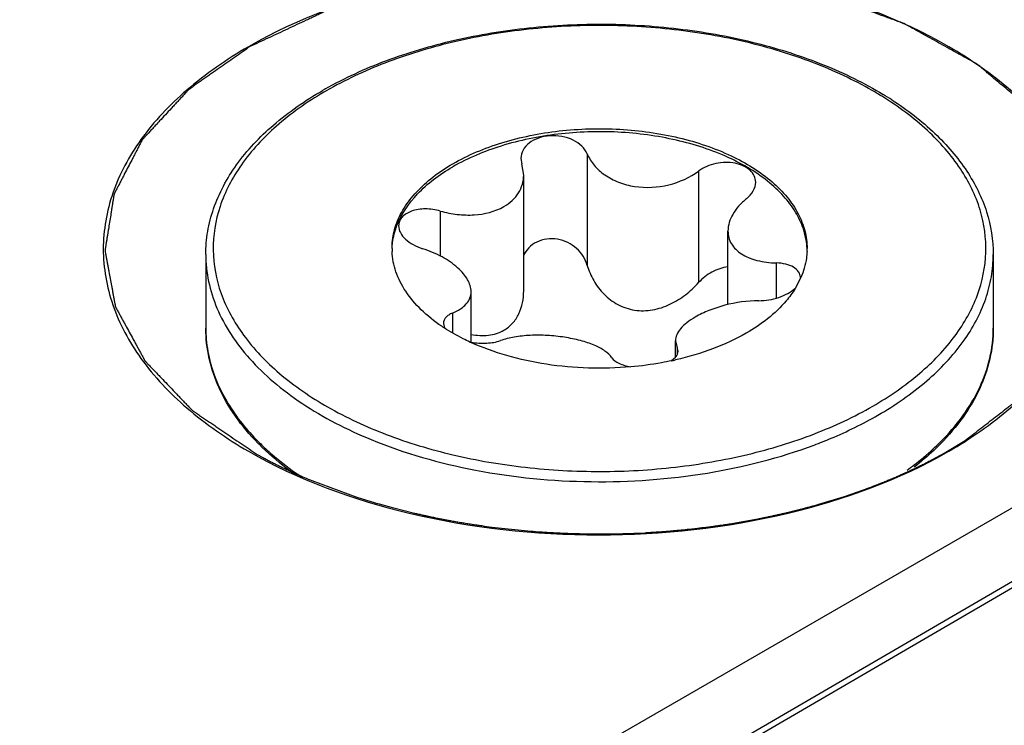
# Model space of a CAD drawing. Header units: inches. Extents: x 0 to 34, y 0 to 22.
# Tile 32 of 157: x 3.756 to 3.953, y 6.747 to 6.888. Entities that reach past the tile are written whole.
import ezdxf

# ---------------------------------------------------------------- set-up
doc = ezdxf.new("R2010")
doc.units = ezdxf.units.IN
doc.header["$LTSCALE"] = 1.87
doc.header["$MEASUREMENT"] = 0
doc.layers.get('0').update_dxf_attribs({"linetype": 'CONTINUOUS'})
doc.layers.add('02___PRT_ALL_AXES', color=7, linetype='CONTINUOUS')
doc.layers.add('COSMETIC', color=7, linetype='CONTINUOUS')

msp = doc.modelspace()

# ---------------------------------------------------------------- linework, layer by layer
at = {"color": 7, "linetype": 'CONTINUOUS'}
for p, q in [((5.5361251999, 7.703344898), (3.7335407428, 6.6626284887)), ((5.222331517, 7.513620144), (3.761532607, 6.6630014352)), ((5.2242069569, 7.5134346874), (3.7634084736, 6.6628162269)), ((3.8563639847, 6.8605452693), (3.8565480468, 6.8594231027)), ((3.8696625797, 6.8614519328), (3.8696625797, 6.8390709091)), ((3.8569161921, 6.85718257), (3.8565480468, 6.8594231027)), ((3.8569161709, 6.8339405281), (3.8569161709, 6.8571825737)), ((3.8920043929, 6.8579957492), (3.8920043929, 6.8356147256)), ((3.8401927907, 6.8499804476), (3.8401927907, 6.8409077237)), ((3.8978960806, 6.8311876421), (3.8978960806, 6.8459582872)), ((3.9075915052, 6.8395541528), (3.9075915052, 6.8324966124)), ((3.9125205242, 6.8366190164), (3.911363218, 6.8344088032)), ((3.8463742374, 6.823695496), (3.8463742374, 6.8337853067)), ((3.84266537, 6.8295100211), (3.84266537, 6.8255980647)), ((3.8408109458, 6.8274287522), (3.8410548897, 6.826524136)), ((3.8873541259, 6.8239260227), (3.8877222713, 6.8225399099)), ((3.8873541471, 6.8206831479), (3.8873541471, 6.8239260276)), ((3.8877222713, 6.8225399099), (3.8877222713, 6.8212604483)), ((3.8879063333, 6.8218487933), (3.8877222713, 6.8225399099)), ((3.8865789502, 6.819979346), (3.8874041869, 6.8206765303)), ((3.9405147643, 6.8032383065), (3.940442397, 6.8031652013))]:
    msp.add_line(p, q, dxfattribs=at)
for centre, radius, start, end in [((3.8540120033, 6.809356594), 0.0748476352, 119.5343765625, 119.9992714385), ((3.8535980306, 6.81127921), 0.0725432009, 119.9993018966, 120.4726052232), ((3.8915350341, 6.812750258), 0.0708378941, 58.1646768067, 60.1306277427), ((3.8926905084, 6.8134185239), 0.0701129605, 57.0921771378, 58.8000740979), ((3.8443844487, 6.8424604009), 0.0138830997, 179.9965778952, 182.4821863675), ((3.8998713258, 6.8424622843), 0.0138976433, 357.5354749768, 359.9956545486), ((3.9104321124, 6.8366249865), 0.0020071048, 0.0015068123, 1.4520090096), ((3.8602079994, 6.8560433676), 0.0352357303, 235.9357533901, 236.9837442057), ((3.8654394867, 6.8655088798), 0.0460616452, 245.2149251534, 245.4710009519), ((3.8488022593, 6.8373646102), 0.0139074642, 259.0978376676, 259.9095380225), ((3.8211623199, 6.8267322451), 0.0280405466, 193.8577078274, 195.2020492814), ((3.8733783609, 6.8817298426), 0.063206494, 282.0591864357, 282.8227786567), ((3.8381726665, 6.8372357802), 0.0483773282, 224.3649979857, 224.7706850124), ((3.8390776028, 6.8389986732), 0.0499927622, 224.852969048, 228.2046196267), ((3.9051859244, 6.8390159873), 0.0500098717, 312.6564637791, 314.7984888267)]:
    msp.add_arc(centre, radius, start, end, dxfattribs=at)
for points, knots in [([(3.9422246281, 6.8017886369), (3.9465857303, 6.8043065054), (3.9544973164, 6.8097550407), (3.9639509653, 6.8196895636), (3.9699318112, 6.8306906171), (3.9720051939, 6.8423575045), (3.9699333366, 6.8540261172), (3.9639505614, 6.8650241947), (3.9544959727, 6.8749640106), (3.9370472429, 6.8869633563), (3.9090548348, 6.8970828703), (3.8719542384, 6.9011202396), (3.8348620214, 6.8970906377), (3.811662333, 6.8886859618), (3.8016865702, 6.8829264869)], [0, 0, 0, 0, 0.0604415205, 0.1145383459, 0.1631723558, 0.2086019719, 0.254029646, 0.3026721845, 0.3567536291, 0.4172072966, 0.5554551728, 0.7086027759, 0.8617436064, 1, 1, 1, 1]), ([(3.8171161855, 6.8744785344), (3.8210009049, 6.8766795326), (3.8294718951, 6.880544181), (3.8432301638, 6.8846068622), (3.8580721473, 6.8870448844), (3.8734408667, 6.8877679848), (3.8887604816, 6.8867514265), (3.9034578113, 6.8840306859), (3.9169816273, 6.8797052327), (3.9252472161, 6.8756706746), (3.9290108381, 6.8733906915)], [0, 0, 0, 0, 0.1151367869, 0.2389547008, 0.3689616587, 0.502052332, 0.6348546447, 0.7640211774, 0.8865277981, 1, 1, 1, 1]), ([(3.9268140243, 6.8741782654), (3.9230584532, 6.876336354), (3.9148510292, 6.8801411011), (3.9014929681, 6.8841820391), (3.88703846, 6.8866642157), (3.8720302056, 6.88749356), (3.857028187, 6.8866409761), (3.8425910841, 6.8841378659), (3.8292586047, 6.8800798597), (3.8210716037, 6.8762657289), (3.8173271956, 6.8741039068)], [0, 0, 0, 0, 0.1142773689, 0.2375385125, 0.3672448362, 0.5002823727, 0.6332708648, 0.7628472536, 0.8859286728, 1, 1, 1, 1]), ([(3.8016865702, 6.8829264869), (3.7973255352, 6.8804086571), (3.7894140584, 6.8749602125), (3.7799604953, 6.8650258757), (3.7739795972, 6.8540250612), (3.7719060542, 6.8423583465), (3.7739774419, 6.8306901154), (3.7799603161, 6.8196912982), (3.7894120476, 6.809755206), (3.7973241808, 6.8043080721), (3.8016859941, 6.8017897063)], [0, 0, 0, 0, 0.1448723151, 0.2745372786, 0.391108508, 0.4999989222, 0.608884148, 0.725474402, 0.8551005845, 1, 1, 1, 1]), ([(3.7931489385, 6.841255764), (3.7931489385, 6.8428023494), (3.793416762, 6.8459269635), (3.7950278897, 6.852165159), (3.7991343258, 6.859766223), (3.8067463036, 6.8677822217), (3.8130980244, 6.8721615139), (3.8165890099, 6.8741770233)], [0, 0, 0, 0, 0.1098391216, 0.2214529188, 0.4557754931, 0.7137141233, 1, 1, 1, 1]), ([(3.8168094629, 6.8738021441), (3.8134520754, 6.8718266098), (3.8073684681, 6.8675596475), (3.8001323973, 6.8597955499), (3.7955972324, 6.8512174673), (3.7941044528, 6.8421360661), (3.7958227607, 6.8330734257), (3.8005637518, 6.8245415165), (3.8079885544, 6.8168378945), (3.8177709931, 6.8101686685), (3.8295520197, 6.8047327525), (3.842906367, 6.8007109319), (3.8573450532, 6.7982465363), (3.872332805, 6.7974298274), (3.8873105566, 6.7982901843), (3.9017226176, 6.8007957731), (3.9150317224, 6.8048512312), (3.92320469, 6.8086601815), (3.9269431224, 6.8108185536)], [0, 0, 0, 0, 0.0600545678, 0.1137891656, 0.1621850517, 0.2074989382, 0.2529415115, 0.301681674, 0.3558861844, 0.4164490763, 0.4831899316, 0.5551508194, 0.6308509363, 0.7084769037, 0.7860620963, 0.861650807, 0.9334507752, 1, 1, 1, 1]), ([(3.9269431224, 6.8108185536), (3.9302694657, 6.8127390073), (3.9363164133, 6.8168868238), (3.9435938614, 6.8244228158), (3.9483044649, 6.8327531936), (3.9501316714, 6.8416020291), (3.9488869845, 6.8505037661), (3.944702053, 6.8589635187), (3.9378869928, 6.8666709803), (3.9321011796, 6.8709442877), (3.9289005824, 6.8729318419)], [0, 0, 0, 0, 0.145733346, 0.2764730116, 0.3942659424, 0.5040518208, 0.6131060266, 0.7289476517, 0.8570518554, 1, 1, 1, 1]), ([(3.9307821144, 6.872281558), (3.9338410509, 6.8703014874), (3.9393963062, 6.8660496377), (3.9459896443, 6.8584393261), (3.9501547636, 6.8500857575), (3.9511213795, 6.8441356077), (3.9511213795, 6.841255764)], [0, 0, 0, 0, 0.2832360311, 0.5402962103, 0.7761511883, 1, 1, 1, 1]), ([(3.8426954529, 6.8594578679), (3.8457771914, 6.8612370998), (3.8527550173, 6.8641161), (3.8641274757, 6.8663917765), (3.8761563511, 6.8667246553), (3.8878594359, 6.8650803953), (3.8982881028, 6.861597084), (3.9055409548, 6.857181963), (3.9097976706, 6.8529102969), (3.9120585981, 6.8495842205), (3.913452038, 6.8460761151), (3.913769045, 6.8436464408), (3.913768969, 6.8424612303)], [0, 0, 0, 0, 0.1286815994, 0.2702736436, 0.4174296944, 0.5617770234, 0.6954485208, 0.8127135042, 0.8646779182, 0.9125114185, 0.9571404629, 1, 1, 1, 1]), ([(3.9137559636, 6.8424582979), (3.9137051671, 6.8436346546), (3.9132882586, 6.8460381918), (3.9117750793, 6.849484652), (3.9094215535, 6.8527436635), (3.9050752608, 6.8569163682), (3.8977869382, 6.8612099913), (3.887387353, 6.8645778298), (3.8757751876, 6.8661350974), (3.86387385, 6.8657532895), (3.8526359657, 6.863469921), (3.845742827, 6.8606145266), (3.8426954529, 6.8588551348)], [0, 0, 0, 0, 0.0428858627, 0.0877702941, 0.1359835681, 0.188355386, 0.3062701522, 0.4401493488, 0.5842593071, 0.7308769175, 0.8718362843, 1, 1, 1, 1]), ([(3.8696625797, 6.8614519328), (3.8694225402, 6.862033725), (3.8686077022, 6.8631530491), (3.86680947, 6.8643345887), (3.8645913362, 6.8650269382), (3.8622043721, 6.8651599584), (3.8599236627, 6.8647230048), (3.8580097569, 6.8637531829), (3.8566870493, 6.8623175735), (3.8563638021, 6.8611118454), (3.8563640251, 6.8605451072)], [0, 0, 0, 0, 0.1122867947, 0.2390570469, 0.378178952, 0.5221666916, 0.6614393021, 0.7879194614, 0.8988867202, 1, 1, 1, 1]), ([(3.8696625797, 6.8614519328), (3.8700009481, 6.8606318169), (3.8710005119, 6.8590339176), (3.8731832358, 6.8570880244), (3.8759689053, 6.8556318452), (3.8802996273, 6.8544975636), (3.8860286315, 6.8548197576), (3.8902426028, 6.8566944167), (3.8920043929, 6.8579957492)], [0, 0, 0, 0, 0.1045582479, 0.2181040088, 0.3409609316, 0.471516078, 0.741863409, 1, 1, 1, 1]), ([(3.8313017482, 6.8471517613), (3.8317122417, 6.8483428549), (3.8328728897, 6.8507190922), (3.8354087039, 6.8539662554), (3.8387253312, 6.8569487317), (3.8413058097, 6.8586555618), (3.8426954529, 6.8594578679)], [0, 0, 0, 0, 0.2209764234, 0.4592677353, 0.7185501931, 1, 1, 1, 1]), ([(3.8314940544, 6.8470761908), (3.8324025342, 6.8494352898), (3.8347314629, 6.8527962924), (3.838861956, 6.8564377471), (3.8413566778, 6.8580821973), (3.8426954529, 6.8588551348)], [0, 0, 0, 0, 0.4593864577, 0.7190811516, 1, 1, 1, 1]), ([(3.9034593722, 6.8557567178), (3.9034594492, 6.856191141), (3.9032507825, 6.8571026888), (3.9023474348, 6.8582507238), (3.9009887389, 6.8591043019), (3.8986669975, 6.8598145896), (3.8954501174, 6.8597374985), (3.8930141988, 6.8587416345), (3.8920043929, 6.8579957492)], [0, 0, 0, 0, 0.0952323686, 0.1971245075, 0.3123512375, 0.4417548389, 0.7247945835, 1, 1, 1, 1]), ([(3.8529379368, 6.8508563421), (3.8535462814, 6.8512075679), (3.8546587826, 6.8520142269), (3.8559477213, 6.8535562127), (3.8567412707, 6.8553122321), (3.8569162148, 6.8565649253), (3.8569161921, 6.85718257)], [0, 0, 0, 0, 0.2696259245, 0.5220315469, 0.7629270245, 1, 1, 1, 1]), ([(3.901604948, 6.8524529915), (3.9021452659, 6.8528937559), (3.9030506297, 6.8538610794), (3.9034592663, 6.8551598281), (3.9034593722, 6.8557567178)], [0, 0, 0, 0, 0.5387900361, 1, 1, 1, 1]), ([(3.901604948, 6.8524529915), (3.9010417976, 6.8519936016), (3.9000234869, 6.8510246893), (3.8985074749, 6.8489609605), (3.8978962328, 6.8471216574), (3.8978961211, 6.8459583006)], [0, 0, 0, 0, 0.2840064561, 0.5453772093, 1, 1, 1, 1]), ([(3.8401927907, 6.8499804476), (3.8392161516, 6.85025548), (3.8372687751, 6.8505293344), (3.8348989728, 6.8501981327), (3.8333555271, 6.8494806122), (3.8325014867, 6.8487881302), (3.8319534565, 6.8479400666), (3.8318310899, 6.8473019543), (3.8318311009, 6.84699359)], [0, 0, 0, 0, 0.3042192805, 0.5821410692, 0.7032131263, 0.810748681, 0.9075419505, 1, 1, 1, 1]), ([(3.8401927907, 6.8499804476), (3.8413075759, 6.8496665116), (3.8435720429, 6.8492189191), (3.8479141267, 6.8490683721), (3.8511608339, 6.8498303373), (3.8529379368, 6.8508563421)], [0, 0, 0, 0, 0.2665227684, 0.5277713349, 1, 1, 1, 1]), ([(3.830501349, 6.8424612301), (3.8305013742, 6.8428548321), (3.8305686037, 6.8444447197), (3.8309118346, 6.8460203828), (3.8313017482, 6.8471517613)], [0, 0, 0, 0, 0.2475040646, 1, 1, 1, 1]), ([(3.8305143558, 6.8424582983), (3.8305311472, 6.8428471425), (3.8306648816, 6.8444200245), (3.8310670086, 6.8459672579), (3.8314940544, 6.8470761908)], [0, 0, 0, 0, 0.2467197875, 1, 1, 1, 1]), ([(3.8318311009, 6.84699359), (3.8318311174, 6.8465289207), (3.8321275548, 6.8455145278), (3.8332005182, 6.8442275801), (3.8347642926, 6.8431437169), (3.8360091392, 6.8426225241), (3.8366788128, 6.8424088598)], [0, 0, 0, 0, 0.1976636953, 0.4300684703, 0.7009821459, 1, 1, 1, 1]), ([(3.8696625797, 6.8390709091), (3.8694760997, 6.8397073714), (3.8689115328, 6.8409533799), (3.8675651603, 6.8425392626), (3.8657852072, 6.843731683), (3.8637106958, 6.844398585), (3.861542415, 6.8444485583), (3.8595178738, 6.8438550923), (3.8578697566, 6.8426794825), (3.8571271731, 6.8415852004), (3.856867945, 6.8410087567)], [0, 0, 0, 0, 0.1209512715, 0.2457279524, 0.3747745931, 0.5066323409, 0.6378655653, 0.7645296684, 0.8847330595, 1, 1, 1, 1]), ([(3.8978961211, 6.8459583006), (3.8978960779, 6.8455080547), (3.8980101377, 6.8446057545), (3.898548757, 6.8433392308), (3.8994315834, 6.8422261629), (3.9006202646, 6.8412953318), (3.9020742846, 6.8405564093), (3.9043918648, 6.8398071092), (3.9062899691, 6.8395877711), (3.9075915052, 6.8395541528)], [0, 0, 0, 0, 0.1050931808, 0.2093465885, 0.3173653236, 0.4331130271, 0.559083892, 0.6961034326, 1, 1, 1, 1]), ([(3.8463741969, 6.8337853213), (3.846374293, 6.8346140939), (3.8459136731, 6.8359379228), (3.8448171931, 6.837466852), (3.8431851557, 6.8391273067), (3.8404895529, 6.8409457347), (3.8380152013, 6.8419824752), (3.8366788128, 6.8424088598)], [0, 0, 0, 0, 0.1821884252, 0.2916245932, 0.4139421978, 0.6916322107, 1, 1, 1, 1]), ([(3.7931489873, 6.841255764), (3.7931490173, 6.8394424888), (3.793534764, 6.8357551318), (3.7958710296, 6.8283718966), (3.8005083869, 6.8214939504), (3.8067361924, 6.8154942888), (3.8146336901, 6.8095956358), (3.8214654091, 6.8061062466), (3.8262939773, 6.8041195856)], [0, 0, 0, 0, 0.103413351, 0.2096691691, 0.4391697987, 0.5662486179, 0.7022231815, 1, 1, 1, 1]), ([(3.8404716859, 6.8268537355), (3.8390083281, 6.8278432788), (3.8363524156, 6.8299470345), (3.8331843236, 6.8336444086), (3.8311335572, 6.8376427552), (3.8305741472, 6.8404803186), (3.830514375, 6.8418591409)], [0, 0, 0, 0, 0.2843141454, 0.5421548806, 0.7778764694, 1, 1, 1, 1]), ([(3.9137561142, 6.8418646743), (3.9137370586, 6.841421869), (3.9135742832, 6.8396253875), (3.9130615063, 6.8378656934), (3.9125205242, 6.8366190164)], [0, 0, 0, 0, 0.2459287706, 1, 1, 1, 1]), ([(3.9279870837, 6.8090103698), (3.9314534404, 6.8110116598), (3.9377414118, 6.8153421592), (3.9452543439, 6.8232326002), (3.9492892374, 6.8306686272), (3.9508611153, 6.8367341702), (3.9511213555, 6.839760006), (3.9511213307, 6.841255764)], [0, 0, 0, 0, 0.2895262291, 0.5485595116, 0.7815801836, 0.8918049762, 1, 1, 1, 1]), ([(3.8696625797, 6.8390709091), (3.8699753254, 6.8380034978), (3.8708646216, 6.8359145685), (3.8729350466, 6.8331712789), (3.8757364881, 6.8310393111), (3.8791547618, 6.8298854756), (3.8828187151, 6.8299658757), (3.8863113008, 6.8311248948), (3.8894265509, 6.8330519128), (3.8912072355, 6.8347154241), (3.8920043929, 6.8356147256)], [0, 0, 0, 0, 0.1180816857, 0.2383978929, 0.3611138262, 0.4862649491, 0.6138563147, 0.7431188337, 0.8724205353, 1, 1, 1, 1]), ([(3.8979003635, 6.838760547), (3.8967779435, 6.8386391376), (3.894568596, 6.8379029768), (3.8927575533, 6.8364643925), (3.8920043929, 6.8356147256)], [0, 0, 0, 0, 0.4985745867, 1, 1, 1, 1]), ([(3.9124385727, 6.8366758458), (3.9124286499, 6.8370670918), (3.912125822, 6.8379167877), (3.911006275, 6.8388258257), (3.9094378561, 6.8393989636), (3.9082365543, 6.8395374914), (3.9075915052, 6.8395541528)], [0, 0, 0, 0, 0.1915268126, 0.4134120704, 0.684225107, 1, 1, 1, 1]), ([(3.911363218, 6.8344088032), (3.9108321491, 6.8335465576), (3.9081929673, 6.8299484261), (3.9045486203, 6.8271814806), (3.9015748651, 6.8254645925)], [0, 0, 0, 0, 0.2277474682, 1, 1, 1, 1]), ([(3.9040775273, 6.8319825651), (3.9054397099, 6.8319923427), (3.9074664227, 6.8323277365), (3.9098492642, 6.8333379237), (3.9108675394, 6.8340339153), (3.9112858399, 6.8344228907)], [0, 0, 0, 0, 0.5278152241, 0.7786758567, 1, 1, 1, 1]), ([(3.84266537, 6.8295100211), (3.8432119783, 6.8297322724), (3.8442054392, 6.8302291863), (3.845424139, 6.8312303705), (3.8462049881, 6.8324380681), (3.8463741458, 6.8333452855), (3.8463741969, 6.8337853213)], [0, 0, 0, 0, 0.2950930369, 0.5516921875, 0.7799367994, 1, 1, 1, 1]), ([(3.8529379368, 6.8260397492), (3.853588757, 6.8264154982), (3.8547811, 6.8273899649), (3.8560396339, 6.8293324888), (3.8567666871, 6.8315676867), (3.8569162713, 6.8331445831), (3.8569161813, 6.8339405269)], [0, 0, 0, 0, 0.2439605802, 0.4899102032, 0.741612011, 1, 1, 1, 1]), ([(3.9040775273, 6.8319825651), (3.9017855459, 6.8319661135), (3.8983643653, 6.8314780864), (3.8941515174, 6.8301090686), (3.8922124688, 6.8291979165), (3.8913323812, 6.8286898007)], [0, 0, 0, 0, 0.5179593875, 0.7703491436, 1, 1, 1, 1]), ([(3.84266537, 6.8295100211), (3.8423919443, 6.8293988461), (3.8418960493, 6.8291507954), (3.8412891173, 6.8286570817), (3.8408997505, 6.8280741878), (3.8408109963, 6.8276374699), (3.8408109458, 6.8274287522)], [0, 0, 0, 0, 0.300304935, 0.5603052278, 0.7876465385, 1, 1, 1, 1]), ([(3.8913323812, 6.8286898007), (3.8907428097, 6.8283494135), (3.8896858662, 6.8276566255), (3.8883980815, 6.8264715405), (3.8875664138, 6.8252348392), (3.8873541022, 6.8243380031), (3.8873541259, 6.8239260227)], [0, 0, 0, 0, 0.3163960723, 0.5851484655, 0.8085292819, 1, 1, 1, 1]), ([(3.8461297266, 6.8236901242), (3.8456739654, 6.823900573), (3.8439194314, 6.8247459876), (3.8422209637, 6.8257099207), (3.8410088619, 6.8264976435)], [0, 0, 0, 0, 0.2577570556, 1, 1, 1, 1]), ([(3.7931489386, 6.8264456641), (3.7931489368, 6.8259079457), (3.7932150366, 6.8237461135), (3.7935488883, 6.8215934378), (3.7939379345, 6.820016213)], [0, 0, 0, 0, 0.2486885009, 1, 1, 1, 1]), ([(3.803587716, 6.8034090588), (3.8019572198, 6.8050761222), (3.7990223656, 6.8085456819), (3.7956736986, 6.8142841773), (3.7936149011, 6.8202887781), (3.7931489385, 6.8244165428), (3.7931489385, 6.8264456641)], [0, 0, 0, 0, 0.270025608, 0.5235996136, 0.7650320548, 1, 1, 1, 1]), ([(3.8463755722, 6.8252217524), (3.8475152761, 6.8250083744), (3.8497826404, 6.8248402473), (3.8520024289, 6.8254996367), (3.8529379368, 6.8260397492)], [0, 0, 0, 0, 0.5176977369, 1, 1, 1, 1]), ([(3.8746077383, 6.8205110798), (3.8742401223, 6.8210411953), (3.8731298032, 6.8220378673), (3.8709615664, 6.823157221), (3.8682170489, 6.8240553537), (3.8650572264, 6.8246951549), (3.861680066, 6.8250488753), (3.8583039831, 6.8250797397), (3.855143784, 6.8247623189), (3.8531644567, 6.8242836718), (3.8522659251, 6.8239672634)], [0, 0, 0, 0, 0.0822251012, 0.1857464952, 0.3096786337, 0.4490164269, 0.5960020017, 0.7418563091, 0.8785803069, 1, 1, 1, 1]), ([(3.9015748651, 6.8254645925), (3.8994677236, 6.824248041), (3.8948455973, 6.8221172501), (3.8899714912, 6.8206835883), (3.8874061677, 6.8200996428)], [0, 0, 0, 0, 0.4804670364, 1, 1, 1, 1]), ([(3.9404236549, 6.8035295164), (3.9420991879, 6.8051938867), (3.945108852, 6.8086505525), (3.9485426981, 6.8143731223), (3.9506459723, 6.8203403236), (3.9511213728, 6.8244375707), (3.9511213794, 6.8264456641)], [0, 0, 0, 0, 0.2732456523, 0.5275908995, 0.7676643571, 1, 1, 1, 1]), ([(3.9511213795, 6.8264456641), (3.9511213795, 6.8243997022), (3.9506474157, 6.8202365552), (3.9485540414, 6.8141838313), (3.9451506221, 6.8084038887), (3.9421702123, 6.804914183), (3.9405147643, 6.8032383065)], [0, 0, 0, 0, 0.2347566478, 0.4760764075, 0.7297097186, 1, 1, 1, 1]), ([(3.8783945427, 6.8186974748), (3.8727726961, 6.8182037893), (3.8643078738, 6.8184506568), (3.853618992, 6.8207471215), (3.8486388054, 6.8225446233), (3.8463168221, 6.8236042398)], [0, 0, 0, 0, 0.5170747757, 0.7661468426, 1, 1, 1, 1]), ([(3.8463656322, 6.8236722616), (3.847407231, 6.8234868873), (3.849400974, 6.8233539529), (3.8513925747, 6.8236597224), (3.8522659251, 6.8239672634)], [0, 0, 0, 0, 0.533280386, 1, 1, 1, 1]), ([(3.8874041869, 6.8206765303), (3.8875559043, 6.8208506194), (3.8878048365, 6.8212129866), (3.8879064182, 6.8216474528), (3.8879062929, 6.82184859)], [0, 0, 0, 0, 0.5344689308, 1, 1, 1, 1]), ([(3.794102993, 6.8193793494), (3.7948728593, 6.8165458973), (3.7974364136, 6.8108419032), (3.8013655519, 6.806023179), (3.8036367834, 6.8037392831)], [0, 0, 0, 0, 0.4768728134, 1, 1, 1, 1]), ([(3.8746077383, 6.8205110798), (3.8749447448, 6.8200251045), (3.8761925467, 6.8192196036), (3.8775556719, 6.818857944), (3.8783618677, 6.8187204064)], [0, 0, 0, 0, 0.4196547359, 1, 1, 1, 1]), ([(3.8865835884, 6.8199181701), (3.8859176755, 6.8197758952), (3.8832086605, 6.8192423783), (3.8804664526, 6.8188794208), (3.8783945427, 6.8186974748)], [0, 0, 0, 0, 0.2466443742, 1, 1, 1, 1]), ([(3.9151771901, 6.8030193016), (3.9163194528, 6.8034478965), (3.9207039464, 6.8051868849), (3.9249587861, 6.8072619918), (3.9279870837, 6.8090103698)], [0, 0, 0, 0, 0.2586551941, 1, 1, 1, 1]), ([(3.8113267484, 6.7968796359), (3.8106371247, 6.7973655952), (3.8080068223, 6.799297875), (3.80553252, 6.8014468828), (3.8038280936, 6.8031650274)], [0, 0, 0, 0, 0.2584865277, 1, 1, 1, 1]), ([(3.8262939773, 6.8041195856), (3.8330322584, 6.8013471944), (3.8476288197, 6.7972117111), (3.8704752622, 6.7950075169), (3.8934569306, 6.7966634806), (3.908271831, 6.8004283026), (3.9151771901, 6.8030193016)], [0, 0, 0, 0, 0.241082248, 0.4980123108, 0.7559690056, 1, 1, 1, 1]), ([(3.940442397, 6.8031652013), (3.9400459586, 6.8027655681), (3.9383936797, 6.8011568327), (3.9366331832, 6.7996602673), (3.9352568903, 6.7985908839)], [0, 0, 0, 0, 0.2441256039, 1, 1, 1, 1]), ([(3.8016859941, 6.8017897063), (3.8116611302, 6.7960303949), (3.834860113, 6.787624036), (3.8719541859, 6.783597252), (3.9090489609, 6.7876236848), (3.9322486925, 6.7960290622), (3.9422246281, 6.8017886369)], [0, 0, 0, 0, 0.2372146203, 0.4999968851, 0.7627684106, 1, 1, 1, 1]), ([(3.8057588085, 6.8017275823), (3.8062698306, 6.8012701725), (3.808412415, 6.799426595), (3.8106933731, 6.7977457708), (3.8124752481, 6.7965600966)], [0, 0, 0, 0, 0.2426751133, 1, 1, 1, 1]), ([(3.9338439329, 6.7979805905), (3.9343106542, 6.7983178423), (3.936114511, 6.7996596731), (3.9378429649, 6.8011038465), (3.9390726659, 6.8022372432)], [0, 0, 0, 0, 0.2561280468, 1, 1, 1, 1])]:
    msp.add_open_spline(points, degree=3, knots=knots, dxfattribs=at)
at = {"layer": '02___PRT_ALL_AXES', "color": 7, "linetype": 'CONTINUOUS'}
for p, q in [((3.7931489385, 6.841255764), (3.7931489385, 6.8264456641)), ((3.9511213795, 6.841255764), (3.9511213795, 6.8264456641))]:
    msp.add_line(p, q, dxfattribs=at)
at = {"layer": 'COSMETIC', "color": 7, "linetype": 'CONTINUOUS'}
for p, q in [((3.9422893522, 6.8019586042), (3.9451655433, 6.8036902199)), ((3.9392900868, 6.8002980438), (3.9409159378, 6.8011808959)), ((3.9409159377, 6.8011808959), (3.9422893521, 6.8019586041)), ((3.8144262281, 6.7958685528), (3.8234316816, 6.7925583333)), ((3.9212925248, 6.7927068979), (3.9226388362, 6.7931583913)), ((3.9226388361, 6.7931583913), (3.9250742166, 6.794017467)), ((3.8234316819, 6.7925583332), (3.8270939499, 6.7914246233)), ((3.8270939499, 6.7914246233), (3.8279220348, 6.7911838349)), ((3.8279220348, 6.7911838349), (3.8308352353, 6.7903804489)), ((3.9153159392, 6.7908914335), (3.9161433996, 6.7911251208)), ((3.9161433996, 6.7911251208), (3.9212925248, 6.792706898)), ((3.8308352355, 6.7903804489), (3.8349965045, 6.789346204)), ((3.8987068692, 6.7872742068), (3.9038614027, 6.7881892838)), ((3.8505176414, 6.7865578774), (3.8577701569, 6.7857852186)), ((3.8746033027, 6.785199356), (3.8812315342, 6.7854228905))]:
    msp.add_line(p, q, dxfattribs=at)
for points, knots in [([(3.9451655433, 6.8036902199), (3.9461178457, 6.8044278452), (3.9475462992, 6.8055342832), (3.9494509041, 6.8070095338), (3.9508793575, 6.8081159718), (3.9523078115, 6.8092224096), (3.9534981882, 6.8101444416), (3.9544504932, 6.810882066), (3.9551647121, 6.8114352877), (3.9557599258, 6.811896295), (3.9562360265, 6.8122651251), (3.956593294, 6.8125416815), (3.9568904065, 6.8127723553), (3.9570995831, 6.8129334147), (3.9572172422, 6.8130260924), (3.9573419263, 6.8131163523), (3.9574474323, 6.8132465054), (3.9576148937, 6.8134552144), (3.9578246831, 6.8137159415), (3.9580762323, 6.8140288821), (3.9584117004, 6.8144461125), (3.9588310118, 6.8149676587), (3.9593341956, 6.8155935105), (3.9600051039, 6.8164279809), (3.9608437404, 6.8174710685), (3.9618501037, 6.8187227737), (3.9626887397, 6.8197658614), (3.9633596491, 6.8206003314), (3.9638628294, 6.8212261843), (3.9643660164, 6.8218520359), (3.9647853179, 6.822373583), (3.9651208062, 6.8227908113), (3.9653722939, 6.8231037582), (3.9655822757, 6.8233644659), (3.9657493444, 6.8235732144), (3.9658451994, 6.8236902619), (3.9659061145, 6.8237688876), (3.9659419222, 6.8238071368), (3.9659569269, 6.8238495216), (3.9659916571, 6.8239333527), (3.9660641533, 6.8241155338), (3.9662228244, 6.8245074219), (3.9664481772, 6.8250675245), (3.9667191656, 6.8257395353), (3.967080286, 6.826635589), (3.9675317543, 6.8277556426), (3.9680734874, 6.8290997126), (3.9686152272, 6.8304437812), (3.9691569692, 6.8317878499), (3.9696084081, 6.832907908), (3.9699244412, 6.8336919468), (3.970104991, 6.834139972), (3.9702405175, 6.8344759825), (3.9703530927, 6.8347560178), (3.9704439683, 6.8349799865), (3.9705098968, 6.8351481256), (3.9705719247, 6.8352877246), (3.9705690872, 6.8354032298), (3.9705754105, 6.8355180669), (3.9705801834, 6.8356618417), (3.9705942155, 6.8360067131), (3.9706141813, 6.8365240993), (3.970641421, 6.8372139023), (3.9706684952, 6.8379037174), (3.9707046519, 6.8388234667), (3.970749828, 6.8399731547), (3.9708040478, 6.8413527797), (3.9708492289, 6.8425024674), (3.9708853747, 6.8434222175), (3.9709124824, 6.84411203), (3.9709395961, 6.8448018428), (3.9709621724, 6.8453766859), (3.9709802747, 6.8458365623), (3.9709937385, 6.8461814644), (3.9710053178, 6.8464688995), (3.9710137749, 6.8466988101), (3.9710208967, 6.8468425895), (3.9710223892, 6.8469574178), (3.9710350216, 6.8470440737), (3.9710037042, 6.8471286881), (3.9709687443, 6.8472418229), (3.9709227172, 6.8473831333), (3.9708503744, 6.8476092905), (3.9707595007, 6.8478919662), (3.9706143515, 6.8483442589), (3.9704328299, 6.8489096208), (3.9701424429, 6.8498142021), (3.9697794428, 6.8509449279), (3.9693438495, 6.8523017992), (3.9689082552, 6.8536586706), (3.9684726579, 6.8550155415), (3.9681096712, 6.8561462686), (3.9678555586, 6.8569377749), (3.9677103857, 6.8573900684), (3.9676014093, 6.8577292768), (3.9674928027, 6.85806853), (3.9674103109, 6.8583228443), (3.9673569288, 6.8584925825), (3.9673322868, 6.858563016), (3.9673181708, 6.8586200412), (3.9672835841, 6.8586745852), (3.9672135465, 6.8587688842), (3.9671184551, 6.8589041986), (3.9669635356, 6.8591203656), (3.9667708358, 6.8593906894), (3.9664619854, 6.8598231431), (3.9660761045, 6.8603637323), (3.9656129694, 6.8610124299), (3.9649954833, 6.8618773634), (3.9642236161, 6.8629585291), (3.9632973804, 6.8642559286), (3.9623711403, 6.8655533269), (3.961599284, 6.8666344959), (3.9609817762, 6.8674994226), (3.9605958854, 6.8680400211), (3.9602870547, 6.8684724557), (3.9600557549, 6.8687969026), (3.9598232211, 6.8691208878), (3.9596332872, 6.8693923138), (3.9594928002, 6.8695794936), (3.9594242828, 6.8696908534), (3.9593397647, 6.8697619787), (3.959255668, 6.8698332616), (3.959143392, 6.8699282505), (3.9589469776, 6.8700945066), (3.9586663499, 6.870332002), (3.9582173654, 6.8707120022), (3.9576561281, 6.8711869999), (3.956758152, 6.8719469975), (3.9556356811, 6.8728969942), (3.9542887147, 6.8740369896), (3.9529417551, 6.8751769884), (3.9515947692, 6.8763169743), (3.950472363, 6.8772670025), (3.9495742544, 6.8780269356), (3.9490133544, 6.8785020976), (3.9485636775, 6.8788817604), (3.9482848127, 6.8791201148), (3.9480567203, 6.8793083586), (3.9479255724, 6.8794315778), (3.9477757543, 6.8795082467), (3.9476337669, 6.8795887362), (3.9473816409, 6.8797278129), (3.9470233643, 6.8799274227), (3.946449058, 6.8802462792), (3.94573154, 6.880645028), (3.9448703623, 6.8811234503), (3.9437221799, 6.8817613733), (3.942286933, 6.8825587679), (3.9405646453, 6.8835156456), (3.9388423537, 6.8844725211), (3.9374071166, 6.8852699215), (3.9362589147, 6.8859078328), (3.9353977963, 6.8863862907), (3.9346800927, 6.8867849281), (3.9341061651, 6.8871040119), (3.9337469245, 6.8873030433), (3.93349653, 6.8874431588), (3.9333517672, 6.8875219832), (3.9332133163, 6.8876054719), (3.9329950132, 6.8876764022), (3.9326604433, 6.8878007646), (3.9322371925, 6.8879524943), (3.931562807, 6.8881973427), (3.930718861, 6.8885026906), (3.9293690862, 6.8889916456), (3.927681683, 6.8896027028), (3.9256568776, 6.890336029), (3.923632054, 6.8910693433), (3.9216072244, 6.8918026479), (3.9199199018, 6.8924137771), (3.9185699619, 6.8929025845), (3.9177264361, 6.8932083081), (3.9170511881, 6.8934523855), (3.9166301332, 6.893606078), (3.9162910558, 6.8937264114), (3.9159601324, 6.8938563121), (3.9154881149, 6.8939502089), (3.9149292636, 6.8940717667), (3.9141814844, 6.8942307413), (3.9132476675, 6.894430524), (3.912126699, 6.8946698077), (3.9106322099, 6.8949890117), (3.908764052, 6.895387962), (3.9065222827, 6.8958667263), (3.904280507, 6.8963454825), (3.902412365, 6.8967444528), (3.9009178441, 6.8970636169), (3.8997969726, 6.8973030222), (3.8988628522, 6.8975024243), (3.8981156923, 6.8976621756), (3.8976484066, 6.8977614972), (3.8972752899, 6.897842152), (3.8970404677, 6.897889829), (3.8968563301, 6.8979342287), (3.8966586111, 6.897955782), (3.8963062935, 6.8979828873), (3.8958062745, 6.8980271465), (3.8950044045, 6.8980948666), (3.8940026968, 6.8981805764), (3.8923996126, 6.8983171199), (3.8903958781, 6.8984880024), (3.8879913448, 6.8986929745), (3.8855868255, 6.898897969), (3.8831823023, 6.8991029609), (3.8811785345, 6.8992737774), (3.8795755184, 6.8994104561), (3.8783732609, 6.8995128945), (3.8774715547, 6.8995899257), (3.8768704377, 6.8996409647), (3.8766199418, 6.8996626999), (3.8764196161, 6.899678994), (3.8762691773, 6.8996942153), (3.8761204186, 6.899683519), (3.8758220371, 6.8996754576), (3.8753748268, 6.8996577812), (3.8745795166, 6.8996305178), (3.8735854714, 6.8995950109), (3.8723925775, 6.8995530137), (3.8708020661, 6.8994968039), (3.8688139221, 6.8994266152), (3.8664281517, 6.899342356), (3.8640423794, 6.8992581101), (3.8620542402, 6.8991878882), (3.8604637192, 6.8991317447), (3.8592708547, 6.8990895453), (3.8580778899, 6.899047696), (3.8570840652, 6.899011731), (3.8564375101, 6.8989903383), (3.8561396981, 6.8989783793), (3.8559396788, 6.8989755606), (3.8557004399, 6.8989344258), (3.8554119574, 6.8988899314), (3.8550278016, 6.8988289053), (3.8545474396, 6.8987532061), (3.8539710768, 6.8986621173), (3.8532025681, 6.8985407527), (3.8518576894, 6.898328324), (3.8499364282, 6.8980248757), (3.8476309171, 6.897660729), (3.8453254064, 6.8972965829), (3.8430198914, 6.896932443), (3.841098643, 6.8966289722), (3.8395616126, 6.8963862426), (3.8386010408, 6.8962344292), (3.837832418, 6.8961132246), (3.8372564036, 6.8960216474), (3.8367749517, 6.8959474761), (3.8364407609, 6.8958913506), (3.836245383, 6.8958658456), (3.8360724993, 6.895806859), (3.8358486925, 6.8957445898), (3.8354949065, 6.8956385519), (3.835051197, 6.8955082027), (3.8345193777, 6.8953508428), (3.8338100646, 6.8951413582), (3.8329234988, 6.89487939), (3.8315049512, 6.8944603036), (3.8297317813, 6.8939364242), (3.8276039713, 6.893307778), (3.8254761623, 6.8926791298), (3.8237029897, 6.8921552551), (3.8222844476, 6.8917361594), (3.821220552, 6.8914218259), (3.8203339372, 6.8911599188), (3.8196247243, 6.8909503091), (3.819092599, 6.8907933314), (3.818649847, 6.8906617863), (3.8183385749, 6.8905711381), (3.8181847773, 6.8905238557), (3.8180939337, 6.8904999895), (3.8180182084, 6.8904600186), (3.817918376, 6.8904155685), (3.8177615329, 6.8903413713), (3.8174857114, 6.8902129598), (3.8170923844, 6.8900287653), (3.8166200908, 6.8898080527), (3.8159904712, 6.8895136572), (3.8152034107, 6.8891457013), (3.8142589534, 6.8887041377), (3.8129996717, 6.8881153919), (3.8114255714, 6.8873794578), (3.8095366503, 6.8864963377), (3.8076477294, 6.8856132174), (3.805129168, 6.8844357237), (3.8032402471, 6.8835526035), (3.8019809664, 6.8829638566)], [0, 0, 0, 0, 0.015625, 0.0234375, 0.03125, 0.0390625, 0.046875, 0.05078125, 0.0546875, 0.05859375, 0.060546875, 0.0625, 0.064453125, 0.0654296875, 0.0659179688, 0.06640625, 0.0673828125, 0.068359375, 0.0703125, 0.072265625, 0.07421875, 0.078125, 0.08203125, 0.0859375, 0.09375, 0.1015625, 0.109375, 0.11328125, 0.1171875, 0.12109375, 0.125, 0.126953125, 0.12890625, 0.130859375, 0.1318359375, 0.1328125, 0.1330566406, 0.1333007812, 0.1335449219, 0.1337890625, 0.134765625, 0.13671875, 0.140625, 0.14453125, 0.1484375, 0.15625, 0.1640625, 0.171875, 0.1796875, 0.1875, 0.19140625, 0.193359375, 0.1953125, 0.197265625, 0.1982421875, 0.19921875, 0.2001953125, 0.2006835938, 0.201171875, 0.2021484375, 0.203125, 0.20703125, 0.2109375, 0.21484375, 0.21875, 0.2265625, 0.234375, 0.2421875, 0.24609375, 0.25, 0.25390625, 0.2578125, 0.259765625, 0.26171875, 0.263671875, 0.2646484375, 0.265625, 0.2661132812, 0.2666015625, 0.2670898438, 0.267578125, 0.2685546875, 0.26953125, 0.271484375, 0.2734375, 0.27734375, 0.28125, 0.2890625, 0.296875, 0.3046875, 0.3125, 0.3203125, 0.32421875, 0.326171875, 0.328125, 0.330078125, 0.33203125, 0.3325195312, 0.3330078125, 0.3332519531, 0.3334960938, 0.333984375, 0.3349609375, 0.3359375, 0.337890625, 0.33984375, 0.34375, 0.34765625, 0.3515625, 0.359375, 0.3671875, 0.375, 0.3828125, 0.38671875, 0.390625, 0.392578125, 0.39453125, 0.396484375, 0.3984375, 0.3994140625, 0.3999023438, 0.400390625, 0.4008789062, 0.4013671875, 0.40234375, 0.404296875, 0.40625, 0.41015625, 0.4140625, 0.421875, 0.4296875, 0.4375, 0.4453125, 0.453125, 0.45703125, 0.4609375, 0.462890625, 0.46484375, 0.4658203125, 0.466796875, 0.4672851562, 0.4677734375, 0.46875, 0.470703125, 0.47265625, 0.4765625, 0.48046875, 0.484375, 0.4921875, 0.5, 0.5078125, 0.515625, 0.51953125, 0.5234375, 0.52734375, 0.529296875, 0.53125, 0.5322265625, 0.5327148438, 0.533203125, 0.5341796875, 0.53515625, 0.537109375, 0.5390625, 0.54296875, 0.546875, 0.5546875, 0.5625, 0.5703125, 0.578125, 0.5859375, 0.58984375, 0.59375, 0.595703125, 0.59765625, 0.5986328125, 0.599609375, 0.6015625, 0.603515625, 0.60546875, 0.609375, 0.61328125, 0.6171875, 0.625, 0.6328125, 0.640625, 0.6484375, 0.65234375, 0.65625, 0.66015625, 0.662109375, 0.6640625, 0.6650390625, 0.666015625, 0.6665039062, 0.6669921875, 0.66796875, 0.669921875, 0.671875, 0.67578125, 0.6796875, 0.6875, 0.6953125, 0.703125, 0.7109375, 0.71875, 0.72265625, 0.7265625, 0.73046875, 0.7314453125, 0.732421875, 0.7329101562, 0.7333984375, 0.7338867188, 0.734375, 0.736328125, 0.73828125, 0.7421875, 0.74609375, 0.75, 0.7578125, 0.765625, 0.7734375, 0.78125, 0.78515625, 0.7890625, 0.79296875, 0.796875, 0.798828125, 0.7993164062, 0.7998046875, 0.80078125, 0.8017578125, 0.802734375, 0.8046875, 0.806640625, 0.80859375, 0.8125, 0.8203125, 0.828125, 0.8359375, 0.84375, 0.8515625, 0.85546875, 0.859375, 0.861328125, 0.86328125, 0.865234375, 0.8662109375, 0.8666992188, 0.8671875, 0.8681640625, 0.869140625, 0.87109375, 0.873046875, 0.875, 0.87890625, 0.8828125, 0.890625, 0.8984375, 0.90625, 0.9140625, 0.91796875, 0.921875, 0.92578125, 0.927734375, 0.9296875, 0.931640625, 0.9326171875, 0.9331054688, 0.9333496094, 0.93359375, 0.9340820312, 0.9345703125, 0.935546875, 0.9375, 0.939453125, 0.94140625, 0.9453125, 0.94921875, 0.953125, 0.9609375, 0.96875, 0.9765625, 0.984375, 1, 1, 1, 1]), ([(3.8019809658, 6.8829638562), (3.8009567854, 6.8822439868), (3.7994205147, 6.8811641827), (3.7973721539, 6.8797244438), (3.7958358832, 6.8786446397), (3.7945556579, 6.8777448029), (3.7935314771, 6.8770249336), (3.7927633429, 6.876485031), (3.7919952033, 6.875945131), (3.791355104, 6.8754952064), (3.7908429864, 6.8751352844), (3.7905229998, 6.8749102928), (3.7902668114, 6.874730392), (3.7900752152, 6.874595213), (3.7899138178, 6.87448337), (3.7897885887, 6.8743920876), (3.7896840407, 6.8743285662), (3.7896200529, 6.8742461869), (3.7895205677, 6.8741429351), (3.7894010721, 6.8740116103), (3.7892555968, 6.8738549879), (3.7890623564, 6.8736458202), (3.7888205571, 6.8733844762), (3.7884338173, 6.8729662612), (3.7879503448, 6.8724435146), (3.7873701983, 6.8718162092), (3.7867900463, 6.8711889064), (3.7860165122, 6.8703525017), (3.785049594, 6.8693069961), (3.7840826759, 6.8682614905), (3.7833091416, 6.8674250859), (3.7827289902, 6.8667977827), (3.7821488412, 6.8661704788), (3.7816653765, 6.8656477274), (3.7812786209, 6.8652295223), (3.7810368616, 6.864968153), (3.7808435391, 6.8647590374), (3.7806983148, 6.8646022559), (3.7805780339, 6.8644714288), (3.7804923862, 6.8643801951), (3.7804457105, 6.8643275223), (3.7804043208, 6.8642895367), (3.7803873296, 6.8642457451), (3.7803561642, 6.8641893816), (3.7803055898, 6.8640898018), (3.7802312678, 6.8639480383), (3.7801429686, 6.8637777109), (3.7800249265, 6.8635506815), (3.7798774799, 6.8632668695), (3.7796415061, 6.8628127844), (3.7793465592, 6.8622451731), (3.7789926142, 6.8615640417), (3.7786386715, 6.8608829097), (3.7781667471, 6.859974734), (3.777576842, 6.8588395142), (3.7769869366, 6.8577042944), (3.7765150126, 6.8567961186), (3.7761610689, 6.8561149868), (3.7758071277, 6.8554338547), (3.7755121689, 6.8548662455), (3.7752762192, 6.8544121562), (3.7751287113, 6.8541283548), (3.7750107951, 6.8539013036), (3.7749221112, 6.8537310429), (3.774848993, 6.8535890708), (3.7747962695, 6.8534898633), (3.7747685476, 6.8534329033), (3.7747409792, 6.8533909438), (3.7747393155, 6.8533460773), (3.7747280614, 6.8532872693), (3.7747125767, 6.8531838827), (3.7746882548, 6.8530364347), (3.7746600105, 6.8528593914), (3.7746220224, 6.8526233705), (3.7745746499, 6.8523283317), (3.774498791, 6.8518562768), (3.774403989, 6.8512662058), (3.7742902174, 6.8505581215), (3.7741764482, 6.849850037), (3.774024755, 6.8489059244), (3.773835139, 6.8477257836), (3.7736455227, 6.8465456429), (3.7734938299, 6.8456015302), (3.7733800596, 6.8448934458), (3.7732662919, 6.8441853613), (3.7731714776, 6.8435952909), (3.7730956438, 6.8431232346), (3.7730482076, 6.8428281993), (3.7730103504, 6.8425921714), (3.7729817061, 6.8424151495), (3.7729586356, 6.8422676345), (3.7729409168, 6.8421643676), (3.7729332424, 6.8421053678), (3.7729205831, 6.8420610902), (3.7729343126, 6.842016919), (3.7729434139, 6.8419579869), (3.7729636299, 6.841854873), (3.7729902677, 6.8417075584), (3.7730231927, 6.8415307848), (3.7730667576, 6.8412950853), (3.7731213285, 6.8410004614), (3.7732085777, 6.8405290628), (3.7733176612, 6.8399398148), (3.7734485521, 6.839232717), (3.7735794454, 6.8385256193), (3.773753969, 6.8375828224), (3.7739721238, 6.8364043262), (3.7741902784, 6.8352258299), (3.7743648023, 6.834283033), (3.7744956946, 6.8335759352), (3.7746265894, 6.8328688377), (3.7747356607, 6.8322795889), (3.7748229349, 6.8318081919), (3.7748774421, 6.8315135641), (3.7749211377, 6.8312778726), (3.7749536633, 6.8311010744), (3.7749815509, 6.8309538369), (3.7749995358, 6.8308505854), (3.7750122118, 6.8307918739), (3.775014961, 6.8307470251), (3.775043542, 6.8307052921), (3.7750726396, 6.8306485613), (3.7751277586, 6.8305497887), (3.7752043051, 6.8304084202), (3.7752971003, 6.8302388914), (3.7754204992, 6.8300128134), (3.7755748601, 6.8297302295), (3.7758217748, 6.8292780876), (3.7761304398, 6.8287129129), (3.7765008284, 6.8280347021), (3.7768712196, 6.8273564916), (3.7773650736, 6.8264522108), (3.7779823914, 6.8253218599), (3.778599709, 6.8241915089), (3.7790935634, 6.8232872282), (3.7794639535, 6.8226090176), (3.779834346, 6.8219308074), (3.7801429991, 6.8213656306), (3.7803899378, 6.8209134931), (3.7805442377, 6.820630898), (3.780667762, 6.8204048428), (3.7807601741, 6.8202352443), (3.7808379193, 6.8200940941), (3.7808908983, 6.8199949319), (3.7809234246, 6.8199388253), (3.7809414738, 6.8198951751), (3.7809837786, 6.8198575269), (3.7810317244, 6.8198052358), (3.7811195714, 6.8197147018), (3.7812430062, 6.8195848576), (3.7813920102, 6.8194292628), (3.781590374, 6.8192217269), (3.7818384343, 6.818962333), (3.7822352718, 6.8185472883), (3.782731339, 6.8180284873), (3.7833266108, 6.8174059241), (3.783921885, 6.8167833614), (3.7847155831, 6.8159532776), (3.785707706, 6.8149156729), (3.7866998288, 6.8138780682), (3.7874935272, 6.8130479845), (3.7880888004, 6.8124254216), (3.7886840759, 6.8118028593), (3.7891801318, 6.8112840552), (3.7895769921, 6.810869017), (3.7898249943, 6.8106096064), (3.7900234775, 6.8104021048), (3.7901721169, 6.8102464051), (3.7902966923, 6.8101168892), (3.7903825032, 6.8100257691), (3.7904337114, 6.8099744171), (3.7904659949, 6.8099338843), (3.7905216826, 6.8099010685), (3.7905877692, 6.8098546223), (3.7907072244, 6.8097745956), (3.7908758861, 6.8096596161), (3.7910791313, 6.8095219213), (3.7913498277, 6.8093382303), (3.7916882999, 6.8091086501), (3.7922297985, 6.8087413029), (3.7929066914, 6.8082821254), (3.7937189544, 6.8077311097), (3.7945312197, 6.8071800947), (3.7956142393, 6.8064454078), (3.796968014, 6.8055270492), (3.7985925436, 6.8044250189), (3.8007585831, 6.8029556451), (3.8023831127, 6.8018536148), (3.8034661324, 6.8011189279)], [0, 0, 0, 0, 0.03125, 0.046875, 0.0625, 0.078125, 0.0859375, 0.09375, 0.1015625, 0.109375, 0.11328125, 0.1171875, 0.119140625, 0.12109375, 0.123046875, 0.1240234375, 0.125, 0.1259765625, 0.126953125, 0.12890625, 0.130859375, 0.1328125, 0.13671875, 0.140625, 0.1484375, 0.15625, 0.1640625, 0.171875, 0.1875, 0.203125, 0.2109375, 0.21875, 0.2265625, 0.234375, 0.23828125, 0.2421875, 0.244140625, 0.24609375, 0.248046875, 0.2490234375, 0.2495117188, 0.25, 0.2504882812, 0.2509765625, 0.251953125, 0.25390625, 0.255859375, 0.2578125, 0.26171875, 0.265625, 0.2734375, 0.28125, 0.2890625, 0.296875, 0.3125, 0.328125, 0.3359375, 0.34375, 0.3515625, 0.359375, 0.36328125, 0.3671875, 0.369140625, 0.37109375, 0.373046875, 0.3740234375, 0.3745117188, 0.375, 0.3754882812, 0.3759765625, 0.376953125, 0.37890625, 0.380859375, 0.3828125, 0.38671875, 0.390625, 0.3984375, 0.40625, 0.4140625, 0.421875, 0.4375, 0.453125, 0.4609375, 0.46875, 0.4765625, 0.484375, 0.48828125, 0.4921875, 0.494140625, 0.49609375, 0.498046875, 0.4990234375, 0.4995117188, 0.5, 0.5004882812, 0.5009765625, 0.501953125, 0.50390625, 0.505859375, 0.5078125, 0.51171875, 0.515625, 0.5234375, 0.53125, 0.5390625, 0.546875, 0.5625, 0.578125, 0.5859375, 0.59375, 0.6015625, 0.609375, 0.61328125, 0.6171875, 0.619140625, 0.62109375, 0.623046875, 0.6240234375, 0.6245117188, 0.625, 0.6254882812, 0.6259765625, 0.626953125, 0.62890625, 0.630859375, 0.6328125, 0.63671875, 0.640625, 0.6484375, 0.65625, 0.6640625, 0.671875, 0.6875, 0.703125, 0.7109375, 0.71875, 0.7265625, 0.734375, 0.73828125, 0.7421875, 0.744140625, 0.74609375, 0.748046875, 0.7490234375, 0.7495117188, 0.75, 0.7504882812, 0.7509765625, 0.751953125, 0.75390625, 0.755859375, 0.7578125, 0.76171875, 0.765625, 0.7734375, 0.78125, 0.7890625, 0.796875, 0.8125, 0.828125, 0.8359375, 0.84375, 0.8515625, 0.859375, 0.86328125, 0.8671875, 0.869140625, 0.87109375, 0.873046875, 0.8740234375, 0.8745117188, 0.875, 0.8754882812, 0.8759765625, 0.876953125, 0.87890625, 0.880859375, 0.8828125, 0.88671875, 0.890625, 0.8984375, 0.90625, 0.9140625, 0.921875, 0.9375, 0.953125, 0.96875, 1, 1, 1, 1]), ([(3.8034661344, 6.8011189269), (3.8036554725, 6.8010162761), (3.8040339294, 6.8008110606), (3.8044606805, 6.8005798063), (3.8047437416, 6.8004262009), (3.8048638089, 6.800361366), (3.8049549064, 6.80031144), (3.805064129, 6.8002544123), (3.8052636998, 6.8001513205), (3.80554433, 6.8000057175), (3.805996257, 6.7997720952), (3.8065571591, 6.7994783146), (3.8072450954, 6.7991351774), (3.80793855, 6.7987958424), (3.8086243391, 6.7984511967), (3.8093352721, 6.7981239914), (3.8100386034, 6.7977914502), (3.8107471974, 6.7974628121), (3.811469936, 6.7971439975), (3.8120666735, 6.7968758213), (3.8125502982, 6.7966623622), (3.813305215, 6.7963453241), (3.8139266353, 6.7960803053), (3.8144262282, 6.7958685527)], [0, 0, 0, 0, 0.0625, 0.125, 0.140625, 0.15625, 0.1640625, 0.171875, 0.1875, 0.21875, 0.25, 0.3125, 0.375, 0.4375, 0.5, 0.5625, 0.625, 0.6875, 0.75, 0.8125, 0.84375, 0.875, 1, 1, 1, 1]), ([(3.9250742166, 6.794017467), (3.9253644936, 6.7941265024), (3.9259448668, 6.794344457), (3.9265986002, 6.7945901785), (3.927033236, 6.7947532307), (3.9272160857, 6.7948222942), (3.9273582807, 6.7948749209), (3.9275154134, 6.7949371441), (3.9277973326, 6.7950504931), (3.92819648, 6.7952100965), (3.9286768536, 6.7954025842), (3.9291573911, 6.7955949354), (3.9295561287, 6.7957548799), (3.9298387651, 6.7958676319), (3.9299947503, 6.7959308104), (3.9301299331, 6.7959892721), (3.9303060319, 6.7960639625), (3.9305838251, 6.7961825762), (3.9309323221, 6.7963310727), (3.9313504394, 6.7965095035), (3.9316974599, 6.7966571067), (3.9319785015, 6.7967776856), (3.9321798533, 6.7968612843), (3.9324172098, 6.7969709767), (3.9327211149, 6.7971081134), (3.9331052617, 6.797282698), (3.9335646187, 6.797490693), (3.9340236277, 6.7976996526), (3.9344856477, 6.7979062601), (3.93508608, 6.7981929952), (3.935830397, 6.7985551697), (3.9365805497, 6.7989156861), (3.9371716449, 6.7992050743), (3.9377314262, 6.7994969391), (3.9384419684, 6.7998609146), (3.9390071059, 6.8001523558), (3.9392900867, 6.8002980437)], [0, 0, 0, 0, 0.0625, 0.125, 0.140625, 0.15625, 0.1640625, 0.171875, 0.1875, 0.21875, 0.25, 0.28125, 0.3125, 0.328125, 0.3359375, 0.34375, 0.359375, 0.375, 0.40625, 0.4375, 0.46875, 0.484375, 0.5, 0.515625, 0.53125, 0.5625, 0.59375, 0.625, 0.65625, 0.6875, 0.75, 0.8125, 0.84375, 0.875, 0.9375, 1, 1, 1, 1]), ([(3.8349965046, 6.789346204), (3.8352788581, 6.7892827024), (3.8358433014, 6.7891557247), (3.8364794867, 6.7890127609), (3.8369018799, 6.7889176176), (3.8370804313, 6.7888777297), (3.8372173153, 6.7888463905), (3.8373759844, 6.7888129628), (3.8376637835, 6.7887535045), (3.8380695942, 6.7886689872), (3.8387221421, 6.7885339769), (3.8395347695, 6.7883618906), (3.8405197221, 6.7881710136), (3.8415081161, 6.7879863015), (3.8424918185, 6.7877929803), (3.8434908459, 6.7876279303), (3.8444852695, 6.7874543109), (3.8454827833, 6.7872866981), (3.8464883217, 6.7871358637), (3.8474902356, 6.7869763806), (3.8488347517, 6.786787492), (3.8498446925, 6.7866503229), (3.8505176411, 6.7865578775)], [0, 0, 0, 0, 0.0625, 0.125, 0.140625, 0.15625, 0.1640625, 0.171875, 0.1875, 0.21875, 0.25, 0.3125, 0.375, 0.4375, 0.5, 0.5625, 0.625, 0.6875, 0.75, 0.8125, 0.875, 1, 1, 1, 1]), ([(3.9038614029, 6.7881892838), (3.9040658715, 6.7882302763), (3.904474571, 6.7883121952), (3.9049354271, 6.7884046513), (3.9052411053, 6.788465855), (3.905370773, 6.7884919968), (3.9054691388, 6.7885114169), (3.9055871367, 6.788536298), (3.9058027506, 6.7885823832), (3.9061060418, 6.788646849), (3.9065937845, 6.7887510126), (3.9072038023, 6.7888790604), (3.9079304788, 6.7890415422), (3.9086547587, 6.7892073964), (3.9093823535, 6.7893685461), (3.910099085, 6.7895451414), (3.9108191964, 6.7897170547), (3.9115366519, 6.7898922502), (3.9121298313, 6.7900456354), (3.9126040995, 6.7901662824), (3.9129035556, 6.790243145), (3.913135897, 6.7903016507), (3.9133300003, 6.7903536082), (3.9135296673, 6.7904078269), (3.9139261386, 6.7905151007), (3.9145220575, 6.7906765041), (3.9150512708, 6.7908197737), (3.9153159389, 6.7908914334)], [0, 0, 0, 0, 0.0625, 0.125, 0.140625, 0.15625, 0.1640625, 0.171875, 0.1875, 0.21875, 0.25, 0.3125, 0.375, 0.4375, 0.5, 0.5625, 0.625, 0.6875, 0.75, 0.78125, 0.8125, 0.828125, 0.84375, 0.859375, 0.875, 0.9375, 1, 1, 1, 1]), ([(3.8812315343, 6.7854228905), (3.8815759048, 6.7854439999), (3.8822643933, 6.7854861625), (3.8830400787, 6.7855338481), (3.883555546, 6.7855652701), (3.8837727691, 6.7855789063), (3.883940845, 6.7855885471), (3.884129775, 6.7856028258), (3.8844700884, 6.7856299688), (3.884951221, 6.7856676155), (3.8855305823, 6.7857132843), (3.8861099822, 6.7857587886), (3.8865910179, 6.7857968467), (3.886931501, 6.7858232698), (3.8871201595, 6.7858387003), (3.8872865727, 6.7858553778), (3.8875022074, 6.7858757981), (3.8878429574, 6.7859087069), (3.8882704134, 6.7859497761), (3.8887824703, 6.7859990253), (3.8892101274, 6.7860402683), (3.8895078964, 6.786068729), (3.8896804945, 6.7860856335), (3.8898030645, 6.7860965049), (3.8899519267, 6.7861142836), (3.8901412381, 6.7861355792), (3.8904768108, 6.786173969), (3.8909539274, 6.7862282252), (3.8915275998, 6.7862935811), (3.892004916, 6.7863479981), (3.8923879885, 6.7863915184), (3.8926247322, 6.786418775), (3.8928202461, 6.7864404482), (3.8929934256, 6.7864626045), (3.8932861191, 6.786501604), (3.8937096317, 6.7865571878), (3.8942157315, 6.7866239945), (3.8947216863, 6.7866905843), (3.8951455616, 6.7867467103), (3.8954376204, 6.7867847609), (3.8956118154, 6.7868084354), (3.8958135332, 6.7868393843), (3.8960562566, 6.7868755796), (3.8964498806, 6.7869348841), (3.8969401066, 6.7870085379), (3.897725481, 6.7871266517), (3.8983142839, 6.7872151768), (3.8987068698, 6.7872742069)], [0, 0, 0, 0, 0.0625, 0.125, 0.140625, 0.15625, 0.1640625, 0.171875, 0.1875, 0.21875, 0.25, 0.28125, 0.3125, 0.328125, 0.3359375, 0.34375, 0.359375, 0.375, 0.40625, 0.4375, 0.46875, 0.484375, 0.4921875, 0.5, 0.5078125, 0.515625, 0.53125, 0.5625, 0.59375, 0.625, 0.640625, 0.65625, 0.6640625, 0.671875, 0.6875, 0.71875, 0.75, 0.78125, 0.8125, 0.828125, 0.8359375, 0.84375, 0.859375, 0.875, 0.90625, 0.9375, 1, 1, 1, 1]), ([(3.8577701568, 6.7857852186), (3.8584568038, 6.7857328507), (3.8594864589, 6.785652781), (3.8608605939, 6.785552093), (3.8618948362, 6.7854946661), (3.8629274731, 6.7854283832), (3.8639628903, 6.7853794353), (3.8649991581, 6.7853367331), (3.8660344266, 6.7852850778), (3.8670728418, 6.7852629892), (3.8681103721, 6.7852318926), (3.8691482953, 6.7852072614), (3.8700142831, 6.7852005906), (3.8707063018, 6.7851922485), (3.8711402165, 6.7851876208), (3.8714411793, 6.785183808), (3.8716174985, 6.7851824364), (3.8718101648, 6.7851840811), (3.8720454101, 6.7851851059), (3.8726145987, 6.7851884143), (3.8734664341, 6.7851930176), (3.8742244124, 6.7851972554), (3.8746033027, 6.785199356)], [0, 0, 0, 0, 0.125, 0.1875, 0.25, 0.3125, 0.375, 0.4375, 0.5, 0.5625, 0.625, 0.6875, 0.75, 0.78125, 0.8125, 0.828125, 0.8359375, 0.84375, 0.859375, 0.875, 0.9375, 1, 1, 1, 1])]:
    msp.add_open_spline(points, degree=3, knots=knots, dxfattribs=at)

doc.saveas('drawing.dxf')
